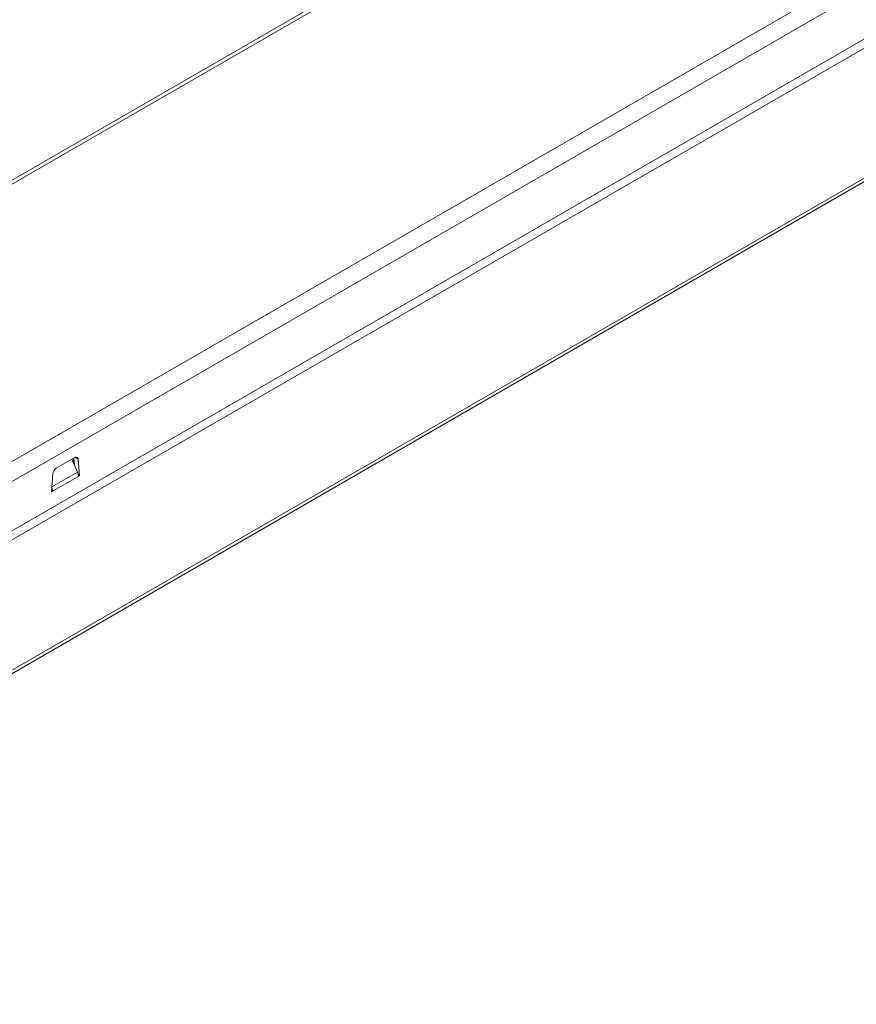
# Model space of a CAD drawing. Header units: millimetres. Extents: x -48 to 228, y 237 to 401.
# Tile 6 of 7: x 21 to 90, y 237 to 319. Entities that reach past the tile are written whole.
import ezdxf

# ---------------------------------------------------------------- set-up
doc = ezdxf.new("R2010")
doc.units = ezdxf.units.MM

msp = doc.modelspace()

# ---------------------------------------------------------------- linework, layer by layer
at = {"color": 7, "linetype": 'Continuous', "lineweight": 15}
for p, q in [((183.835, 399.741), (-25.186, 279.076)), ((-24.686, 279.026), (184.335, 399.691)), ((-4.887, 267.596), (204.134, 388.261)), ((-4.18, 266.372), (204.841, 387.037)), ((-27.005, 237.371), (227.553, 384.324)), ((227.719, 384.691), (-26.84, 237.737)), ((204.134, 382.546), (-3.473, 262.697)), ((198.073, 378.301), (-6.386, 260.269)), ((25.431, 282.433), (23.91, 281.555)), ((25.414, 281.806), (25.367, 282.396)), ((25.82, 280.943), (25.713, 282.297)), ((23.629, 281.094), (23.521, 279.616)), ((23.521, 279.616), (25.82, 280.943))]:
    msp.add_line(p, q, dxfattribs=at)
at = {"color": 144, "linetype": 'Continuous', "lineweight": 0}
for p, q in [((25.194, 282.296), (25.669, 281.238)), ((25.345, 281.96), (25.345, 282.383)), ((25.736, 280.991), (25.82, 280.943)), ((23.528, 279.711), (23.587, 279.745))]:
    msp.add_line(p, q, dxfattribs=at)
at = {"color": 8, "linetype": 'Continuous', "lineweight": 15}
for p, q in [((25.713, 282.297), (25.455, 282.446)), ((23.55, 280.016), (25.669, 281.238))]:
    msp.add_line(p, q, dxfattribs=at)
at = {"color": 7, "linetype": 'Continuous', "lineweight": 15, "flags": 128}
msp.add_lwpolyline([(25.713, 282.297), (25.703, 282.351), (25.684, 282.397), (25.657, 282.433), (25.622, 282.457), (25.58, 282.47), (25.533, 282.47), (25.483, 282.457), (25.431, 282.433)], dxfattribs=at)
at = {"color": 7, "linetype": 'Continuous', "lineweight": 15}
msp.add_arc((24.247, 281.033), 0.622, 122.80086, 174.311, dxfattribs=at)
at = {"color": 144, "linetype": 'Continuous', "lineweight": 0}
msp.add_open_spline([(25.749, 280.902), (25.744, 281.005), (25.717, 281.122), (25.669, 281.238)], degree=3, dxfattribs=at)
msp.add_open_spline([(23.592, 279.657), (23.592, 279.713), (23.591, 279.816), (23.561, 279.927), (23.547, 279.977)], degree=3, knots=[0, 0, 0, 0, 0.549085, 1, 1, 1, 1], dxfattribs=at)

doc.saveas('drawing.dxf')
